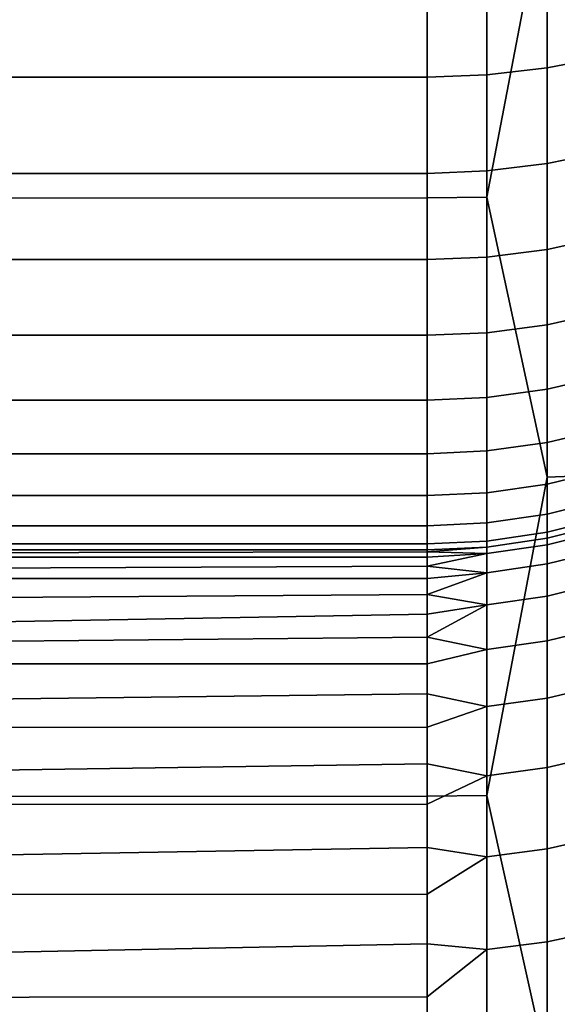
# Model space of a CAD drawing. Header units: metres. Extents: x -28 to 70, y -218 to 27.
# Tile 211 of 246: x 68.081 to 68.949, y -4.234 to -2.644. Entities that reach past the tile are written whole.
import ezdxf

# ---------------------------------------------------------------- set-up
doc = ezdxf.new("R2010")
doc.units = ezdxf.units.M
doc.layers.add('solid_10_261_002_XXX', color=7, linetype='CONTINUOUS')

msp = doc.modelspace()

# ---------------------------------------------------------------- linework, layer by layer
at = {"layer": 'solid_10_261_002_XXX'}
for points in [[(62, -2.93468, 94.216476), (62, -1.960395, 94.096313), (68.738998, -1.958035, 94.096077), (68.738998, -2.931169, 94.215958)], [(68.835648, -1.957576, 94.100739), (68.835648, -2.930482, 94.220589), (68.738998, -2.931169, 94.215958), (68.738998, -1.958035, 94.096077)], [(68.835648, -2.930482, 94.220589), (68.835648, -1.957576, 94.100739), (68.932838, -2.421879, 94.166283)], [(68.835648, -2.930482, 94.220589), (68.932838, -2.421879, 94.166283), (68.932838, -3.382618, 94.307373)], [(68.932838, -3.382618, 94.307373), (68.932838, -2.421879, 94.166283), (69.02816, -2.419, 94.189865), (69.02816, -3.378597, 94.33078)], [(68.932838, -2.551778, 198.867706), (68.932838, -2.721581, 198.670395), (69.02816, -2.703012, 198.655579), (69.02816, -2.534367, 198.851547)], [(68.835648, -2.56225, 198.877426), (68.835648, -2.73275, 198.679291), (68.932838, -2.721581, 198.670395), (68.932838, -2.551778, 198.867706)], [(65.238998, -2.565681, 198.8806), (65.238998, -2.73641, 198.68222), (68.738998, -2.73641, 198.68222), (68.738998, -2.565681, 198.8806)], [(68.835648, -2.73275, 198.679291), (68.835648, -2.56225, 198.877426), (68.738998, -2.565681, 198.8806), (68.738998, -2.73641, 198.68222)], [(68.932838, -2.721581, 198.670395), (68.932838, -2.876165, 198.460938), (69.02816, -2.85654, 198.447556), (69.02816, -2.703012, 198.655579)], [(68.835648, -2.887968, 198.468979), (68.835648, -2.73275, 198.679291), (68.738998, -2.73641, 198.68222), (68.738998, -2.891836, 198.471619)], [(68.835648, -2.73275, 198.679291), (68.835648, -2.887968, 198.468979), (68.932838, -2.876165, 198.460938), (68.932838, -2.721581, 198.670395)], [(65.238998, -2.73641, 198.68222), (65.238998, -2.891836, 198.471619), (68.738998, -2.891836, 198.471619), (68.738998, -2.73641, 198.68222)], [(68.932838, -2.876165, 198.460938), (68.932838, -3.014663, 198.240524), (69.02816, -2.994094, 198.228638), (69.02816, -2.85654, 198.447556)], [(68.835648, -2.887968, 198.468979), (68.835648, -3.027035, 198.247665), (68.932838, -3.014663, 198.240524), (68.932838, -2.876165, 198.460938)], [(65.238998, -2.891836, 198.471619), (65.238998, -3.031089, 198.25), (68.738998, -3.031089, 198.25), (68.738998, -2.891836, 198.471619)], [(68.835648, -3.027035, 198.247665), (68.835648, -2.887968, 198.468979), (68.738998, -2.891836, 198.471619), (68.738998, -3.031089, 198.25)], [(62, -3.901894, 94.384315), (62, -2.93468, 94.216476), (68.738998, -2.931169, 94.215958), (68.738998, -3.897258, 94.383392)], [(68.835648, -2.930482, 94.220589), (68.835648, -3.896344, 94.387985), (68.738998, -3.897258, 94.383392), (68.738998, -2.931169, 94.215958)], [(68.835648, -3.896344, 94.387985), (68.835648, -2.930482, 94.220589), (68.932838, -3.382618, 94.307373)], [(68.932838, -3.014663, 198.240524), (68.932838, -3.136303, 198.010361), (69.02816, -3.114903, 198.000061), (69.02816, -2.994094, 198.228638)], [(68.835648, -3.027035, 198.247665), (68.835648, -3.149173, 198.016556), (68.932838, -3.136303, 198.010361), (68.932838, -3.014663, 198.240524)], [(65.238998, -3.031089, 198.25), (65.238998, -3.153391, 198.0186), (68.738998, -3.153391, 198.018585), (68.738998, -3.031089, 198.25)], [(68.835648, -3.149173, 198.016556), (68.835648, -3.027035, 198.247665), (68.738998, -3.031089, 198.25), (68.738998, -3.153391, 198.018585)], [(68.932838, -3.136303, 198.010361), (68.932838, -3.240403, 197.771759), (69.02816, -3.218293, 197.763092), (69.02816, -3.114903, 198.000061)], [(68.835648, -3.149173, 198.016556), (68.835648, -3.2537, 197.776978), (68.932838, -3.240403, 197.771759), (68.932838, -3.136303, 198.010361)], [(65.238998, -3.153391, 198.0186), (65.238998, -3.258058, 197.778687), (68.738998, -3.258058, 197.778687), (68.738998, -3.153391, 198.018585)], [(68.835648, -3.2537, 197.776978), (68.835648, -3.149173, 198.016556), (68.738998, -3.153391, 198.018585), (68.738998, -3.258058, 197.778687)], [(68.932838, -3.240403, 197.771759), (68.932838, -3.326381, 197.526047), (69.02816, -3.303684, 197.519058), (69.02816, -3.218293, 197.763092)], [(68.835648, -3.2537, 197.776978), (68.835648, -3.340031, 197.530258), (68.932838, -3.326381, 197.526047), (68.932838, -3.240403, 197.771759)], [(65.238998, -3.258058, 197.778687), (65.238998, -3.344505, 197.531647), (68.738998, -3.344505, 197.531647), (68.738998, -3.258058, 197.778687)], [(68.835648, -3.340031, 197.530258), (68.835648, -3.2537, 197.776978), (68.738998, -3.258058, 197.778687), (68.738998, -3.344505, 197.531647)], [(68.932838, -3.326381, 197.526047), (68.932838, -3.393757, 197.274597), (69.02816, -3.3706, 197.269318), (69.02816, -3.303684, 197.519058)], [(68.835648, -3.340031, 197.530258), (68.835648, -3.407684, 197.277786), (68.932838, -3.393757, 197.274597), (68.932838, -3.326381, 197.526047)], [(65.238998, -3.344505, 197.531647), (65.238998, -3.412248, 197.278824), (68.738998, -3.412248, 197.278824), (68.738998, -3.344505, 197.531647)], [(68.835648, -3.407684, 197.277786), (68.835648, -3.340031, 197.530258), (68.738998, -3.344505, 197.531647), (68.738998, -3.412248, 197.278824)], [(68.835648, -3.896344, 94.387985), (68.932838, -3.382618, 94.307373), (68.932838, -4.335369, 94.494965)], [(68.932838, -3.393757, 197.274597), (68.932838, -3.442153, 197.018814), (69.02816, -3.418667, 197.015274), (69.02816, -3.3706, 197.269318)], [(68.932838, -4.335369, 94.494965), (68.932838, -3.382618, 94.307373), (69.02816, -3.378597, 94.33078), (69.02816, -4.330215, 94.51815)], [(68.835648, -3.407684, 197.277786), (68.835648, -3.456279, 197.02095), (68.932838, -3.442153, 197.018814), (68.932838, -3.393757, 197.274597)], [(65.238998, -3.412248, 197.278824), (65.238998, -3.460908, 197.021652), (68.738998, -3.460908, 197.021652), (68.738998, -3.412248, 197.278824)], [(68.835648, -3.456279, 197.02095), (68.835648, -3.407684, 197.277786), (68.738998, -3.412248, 197.278824), (68.738998, -3.460908, 197.021652)], [(68.932838, -3.442153, 197.018814), (68.932838, -3.4713, 196.760132), (69.02816, -3.447614, 196.758362), (69.02816, -3.418667, 197.015274)], [(68.835648, -3.456279, 197.02095), (68.835648, -3.485545, 196.7612), (68.932838, -3.4713, 196.760132), (68.932838, -3.442153, 197.018814)], [(69.02816, -3.457282, 196.5), (69.02816, -3.447614, 196.758362), (68.932838, -3.4713, 196.760132), (68.932838, -3.481034, 196.5)], [(65.238998, -3.460908, 197.021652), (65.238998, -3.490213, 196.761551), (68.738998, -3.490213, 196.761551), (68.738998, -3.460908, 197.021652)], [(68.835648, -3.485545, 196.7612), (68.835648, -3.456279, 197.02095), (68.738998, -3.460908, 197.021652), (68.738998, -3.490213, 196.761551)], [(68.932838, -3.481034, 137.510635), (68.932838, -3.491442, 137.187561), (69.02816, -3.46774, 137.186035), (69.02816, -3.457282, 137.510635)], [(69.02816, -3.457282, 196.5), (68.932838, -3.481034, 196.5), (68.932838, -3.481034, 137.510635), (69.02816, -3.457282, 137.510635)], [(68.932838, -3.481034, 196.5), (68.932838, -3.4713, 196.760132), (68.835648, -3.485545, 196.7612), (68.835648, -3.495318, 196.5)], [(68.835648, -3.495318, 137.510635), (68.835648, -3.505698, 137.188477), (68.932838, -3.491442, 137.187561), (68.932838, -3.481034, 137.510635)], [(68.932838, -3.481034, 196.5), (68.835648, -3.495318, 196.5), (68.835648, -3.495318, 137.510635), (68.932838, -3.481034, 137.510635)], [(68.932838, -3.491442, 137.187561), (68.932838, -3.522626, 136.865829), (69.02816, -3.499071, 136.862778), (69.02816, -3.46774, 137.186035)], [(65.238998, -3.490213, 196.761551), (65.238998, -3.5, 196.5), (68.738998, -3.5, 196.5), (68.738998, -3.490213, 196.761551)], [(68.835648, -3.495318, 196.5), (68.835648, -3.485545, 196.7612), (68.738998, -3.490213, 196.761551), (68.738998, -3.5, 196.5)], [(68.835648, -3.495318, 196.5), (68.738998, -3.5, 196.5), (68.738998, -3.5, 137.510635), (68.835648, -3.495318, 137.510635)], [(68.835648, -3.495318, 137.510635), (68.738998, -3.5, 137.510635), (68.738998, -3.502889, 137.340683)], [(68.835648, -3.495318, 137.510635), (68.738998, -3.502889, 137.340683), (68.835648, -3.505698, 137.188477)], [(68.835648, -3.505698, 137.188477), (68.835648, -3.536793, 136.867661), (68.932838, -3.522626, 136.865829), (68.932838, -3.491442, 137.187561)], [(64.238991, -3.5, 166.505325), (64.239159, -3.5, 137.510635), (66.489075, -3.5, 137.510635), (68.738998, -3.5, 196.5)], [(64.238998, -3.5, 195.5), (64.238991, -3.5, 166.505325), (68.738998, -3.5, 196.5)], [(64.241425, -3.5, 195.570099), (64.238998, -3.5, 195.5), (68.738998, -3.5, 196.5)], [(68.738998, -3.502889, 137.340683), (68.738998, -3.5, 137.510635), (66.489075, -3.5, 137.510635), (64.238998, -3.511553, 137.170929)], [(64.238998, -3.511553, 137.170929), (68.738998, -3.511553, 137.170929), (68.738998, -3.502889, 137.340683)], [(64.238998, -3.511553, 137.170929), (64.238998, -3.546159, 136.832809), (68.738998, -3.525982, 137.001572), (68.738998, -3.511553, 137.170929)], [(64.24369, -3.5, 195.597076), (64.241425, -3.5, 195.570099), (68.738998, -3.5, 196.5)], [(64.24897, -3.5, 195.64093), (64.24369, -3.5, 195.597076), (68.738998, -3.5, 196.5)], [(64.257919, -3.5, 195.693436), (64.24897, -3.5, 195.64093), (68.738998, -3.5, 196.5)], [(64.261597, -3.5, 195.711227), (64.257919, -3.5, 195.693436), (68.738998, -3.5, 196.5)], [(64.27919, -3.5, 195.780624), (64.261597, -3.5, 195.711227), (68.738998, -3.5, 196.5)], [(64.301636, -3.5, 195.848312), (64.27919, -3.5, 195.780624), (68.738998, -3.5, 196.5)], [(64.314743, -3.5, 195.881699), (64.301636, -3.5, 195.848312), (68.738998, -3.5, 196.5)], [(64.328972, -3.5, 195.914505), (64.314743, -3.5, 195.881699), (68.738998, -3.5, 196.5)], [(64.356735, -3.5, 195.970749), (64.328972, -3.5, 195.914505), (68.738998, -3.5, 196.5)], [(64.397278, -3.5, 196.039886), (64.356735, -3.5, 195.970749), (68.738998, -3.5, 196.5)], [(64.407288, -3.5, 196.055206), (64.397278, -3.5, 196.039886), (68.738998, -3.5, 196.5)], [(64.437912, -3.5, 196.098541), (64.407288, -3.5, 196.055206), (68.738998, -3.5, 196.5)], [(64.465805, -3.5, 196.13414), (64.437912, -3.5, 196.098541), (68.738998, -3.5, 196.5)], [(64.482758, -3.5, 196.154266), (64.465805, -3.5, 196.13414), (68.738998, -3.5, 196.5)], [(64.531387, -3.5, 196.206604), (64.482758, -3.5, 196.154266), (68.738998, -3.5, 196.5)], [(64.583649, -3.5, 196.25531), (64.531387, -3.5, 196.206604), (68.738998, -3.5, 196.5)], [(64.604858, -3.5, 196.273193), (64.583649, -3.5, 196.25531), (68.738998, -3.5, 196.5)], [(64.639313, -3.5, 196.300232), (64.604858, -3.5, 196.273193), (68.738998, -3.5, 196.5)], [(64.6838, -3.5, 196.331711), (64.639313, -3.5, 196.300232), (68.738998, -3.5, 196.5)], [(64.697906, -3.5, 196.340958), (64.6838, -3.5, 196.331711), (68.738998, -3.5, 196.5)], [(64.759422, -3.5, 196.377502), (64.697906, -3.5, 196.340958), (68.738998, -3.5, 196.5)], [(64.76825, -3.5, 196.382263), (64.759422, -3.5, 196.377502), (68.738998, -3.5, 196.5)], [(64.823189, -3.5, 196.409439), (64.76825, -3.5, 196.382263), (68.738998, -3.5, 196.5)], [(64.8573, -3.5, 196.424255), (64.823189, -3.5, 196.409439), (68.738998, -3.5, 196.5)], [(64.889351, -3.5, 196.436859), (64.8573, -3.5, 196.424255), (68.738998, -3.5, 196.5)], [(64.950012, -3.5, 196.457336), (64.889351, -3.5, 196.436859), (68.738998, -3.5, 196.5)], [(65.026367, -3.5, 196.477097), (64.950012, -3.5, 196.457336), (68.738998, -3.5, 196.5)], [(65.045547, -3.5, 196.481079), (65.026367, -3.5, 196.477097), (68.738998, -3.5, 196.5)], [(65.096657, -3.5, 196.489822), (65.045547, -3.5, 196.481079), (68.738998, -3.5, 196.5)], [(65.141914, -3.5, 196.495316), (65.096657, -3.5, 196.489822), (68.738998, -3.5, 196.5)], [(65.16748, -3.5, 196.497467), (65.141914, -3.5, 196.495316), (68.738998, -3.5, 196.5)], [(65.238998, -3.5, 196.5), (65.16748, -3.5, 196.497467), (68.738998, -3.5, 196.5)], [(66.489075, -3.5, 137.510635), (68.738998, -3.5, 137.510635), (68.738998, -3.5, 196.5)], [(68.835648, -3.505698, 137.188477), (68.738998, -3.502889, 137.340683), (68.738998, -3.511553, 137.170929)], [(68.835648, -3.505698, 137.188477), (68.738998, -3.511553, 137.170929), (68.738998, -3.525982, 137.001572)], [(68.835648, -3.505698, 137.188477), (68.738998, -3.525982, 137.001572), (68.835648, -3.536793, 136.867661)], [(68.932838, -3.522626, 136.865829), (68.932838, -3.574455, 136.546768), (69.02816, -3.551145, 136.542221), (69.02816, -3.499071, 136.862778)], [(64.238998, -3.546159, 136.832809), (68.738998, -3.54616, 136.832794), (68.738998, -3.525982, 137.001572)], [(68.835648, -3.536793, 136.867661), (68.738998, -3.525982, 137.001572), (68.738998, -3.54616, 136.832794)], [(68.835648, -3.536793, 136.867661), (68.835648, -3.588474, 136.549515), (68.932838, -3.574455, 136.546768), (68.932838, -3.522626, 136.865829)], [(68.835648, -3.536793, 136.867661), (68.738998, -3.54616, 136.832794), (68.738998, -3.572062, 136.66481)], [(68.835648, -3.536793, 136.867661), (68.738998, -3.572062, 136.66481), (68.835648, -3.588474, 136.549515)], [(64.238998, -3.546159, 136.832809), (64.238998, -3.603248, 136.499786), (68.738998, -3.572062, 136.66481), (68.738998, -3.54616, 136.832794)], [(68.932838, -3.574455, 136.546768), (68.932838, -3.646713, 136.23172), (69.02816, -3.623746, 136.225662), (69.02816, -3.551145, 136.542221)], [(64.238998, -3.683737, 136.167648), (68.738998, -3.603659, 136.497787), (68.738998, -3.572062, 136.66481), (64.238998, -3.603248, 136.499786)], [(68.835648, -3.588474, 136.549515), (68.738998, -3.572062, 136.66481), (68.738998, -3.603659, 136.497787)], [(68.835648, -3.588474, 136.549515), (68.835648, -3.660527, 136.235352), (68.932838, -3.646713, 136.23172), (68.932838, -3.574455, 136.546768)], [(68.835648, -3.588474, 136.549515), (68.738998, -3.603659, 136.497787), (68.738998, -3.640915, 136.331955)], [(68.835648, -3.588474, 136.549515), (68.738998, -3.640915, 136.331955), (68.835648, -3.660527, 136.235352)], [(64.238998, -3.683737, 136.167648), (68.738998, -3.640915, 136.331955), (68.738998, -3.603659, 136.497787)], [(68.932838, -3.646713, 136.23172), (68.932838, -3.739103, 135.921967), (69.02816, -3.716573, 135.914444), (69.02816, -3.623746, 136.225662)], [(64.238998, -3.683737, 136.167648), (68.738998, -3.683787, 136.167465), (68.738998, -3.640915, 136.331955)], [(68.835648, -3.660527, 136.235352), (68.738998, -3.640915, 136.331955), (68.738998, -3.683787, 136.167465)], [(68.835648, -3.660527, 136.235352), (68.835648, -3.752654, 135.926483), (68.932838, -3.739103, 135.921967), (68.932838, -3.646713, 136.23172)], [(68.835648, -3.752654, 135.926483), (68.835648, -3.660527, 136.235352), (68.738998, -3.683787, 136.167465), (68.738998, -3.732224, 136.004547)], [(64.238998, -3.683737, 136.167648), (64.238998, -3.786727, 135.841782), (68.738998, -3.732224, 136.004547), (68.738998, -3.683787, 136.167465)], [(68.932838, -3.739103, 135.921967), (68.932838, -3.85124, 135.61879), (69.02816, -3.82924, 135.609848), (69.02816, -3.716573, 135.914444)], [(64.238998, -3.786727, 135.841782), (68.738998, -3.786171, 135.843353), (68.738998, -3.732224, 136.004547)], [(68.835648, -3.752654, 135.926483), (68.738998, -3.732224, 136.004547), (68.738998, -3.786171, 135.843353)], [(68.835648, -3.752654, 135.926483), (68.835648, -3.864471, 135.624176), (68.932838, -3.85124, 135.61879), (68.932838, -3.739103, 135.921967)], [(68.835648, -3.864471, 135.624176), (68.835648, -3.752654, 135.926483), (68.738998, -3.786171, 135.843353), (68.738998, -3.845566, 135.684097)], [(64.238998, -3.911736, 135.523712), (68.738998, -3.845566, 135.684097), (68.738998, -3.786171, 135.843353), (64.238998, -3.786727, 135.841782)], [(68.932838, -3.85124, 135.61879), (68.932838, -3.982659, 135.323471), (69.02816, -3.961281, 135.313126), (69.02816, -3.82924, 135.609848)], [(64.238998, -3.911736, 135.523712), (68.738998, -3.910339, 135.526947), (68.738998, -3.845566, 135.684097)], [(68.835648, -3.864471, 135.624176), (68.738998, -3.845566, 135.684097), (68.738998, -3.910339, 135.526947)], [(68.835648, -3.864471, 135.624176), (68.835648, -3.995517, 135.329697), (68.932838, -3.982659, 135.323471), (68.932838, -3.85124, 135.61879)], [(68.835648, -3.995517, 135.329697), (68.835648, -3.864471, 135.624176), (68.738998, -3.910339, 135.526947), (68.738998, -3.980417, 135.372086)], [(62, -4.859706, 94.599403), (62, -3.901894, 94.384315), (68.738998, -3.897258, 94.383392), (68.738998, -4.85398, 94.597969)], [(64.238998, -4.058181, 135.214935), (68.738998, -3.980417, 135.372086), (68.738998, -3.910339, 135.526947), (64.238998, -3.911736, 135.523712)], [(68.835648, -3.896344, 94.387985), (68.835648, -4.852842, 94.602509), (68.738998, -4.85398, 94.597969), (68.738998, -3.897258, 94.383392)], [(68.835648, -4.852842, 94.602509), (68.835648, -3.896344, 94.387985), (68.932838, -4.335369, 94.494965)], [(68.932838, -3.982659, 135.323471), (68.932838, -4.132815, 135.037231), (69.02816, -4.112148, 135.025528), (69.02816, -3.961281, 135.313126)], [(64.238998, -4.058181, 135.214935), (68.738998, -4.055718, 135.219711), (68.738998, -3.980417, 135.372086)], [(68.835648, -3.995517, 135.329697), (68.738998, -3.980417, 135.372086), (68.738998, -4.055718, 135.219711)], [(68.835648, -3.995517, 135.329697), (68.835648, -4.145246, 135.044266), (68.932838, -4.132815, 135.037231), (68.932838, -3.982659, 135.323471)], [(68.835648, -4.145246, 135.044266), (68.835648, -3.995517, 135.329697), (68.738998, -4.055718, 135.219711), (68.738998, -4.136155, 135.069962)], [(64.238998, -4.225377, 134.91687), (68.738998, -4.136155, 135.069962), (68.738998, -4.055718, 135.219711), (64.238998, -4.058181, 135.214935)], [(68.932838, -4.132815, 135.037231), (68.932838, -4.301086, 134.761246), (69.02816, -4.281215, 134.74823), (69.02816, -4.112148, 135.025528)], [(68.835648, -4.145246, 135.044266), (68.835648, -4.313037, 134.769073), (68.932838, -4.301086, 134.761246), (68.932838, -4.132815, 135.037231)], [(64.238998, -4.225377, 134.91687), (68.738998, -4.221635, 134.92305), (68.738998, -4.136155, 135.069962)], [(68.835648, -4.145246, 135.044266), (68.738998, -4.136155, 135.069962), (68.738998, -4.221635, 134.92305)], [(68.835648, -4.313037, 134.769073), (68.835648, -4.145246, 135.044266), (68.738998, -4.221635, 134.92305), (68.738998, -4.312059, 134.779129)], [(64.238998, -4.412543, 134.630936), (68.738998, -4.312059, 134.779129), (68.738998, -4.221635, 134.92305), (64.238998, -4.225377, 134.91687)]]:
    msp.add_3dface(points, dxfattribs=at)

doc.saveas('drawing.dxf')
